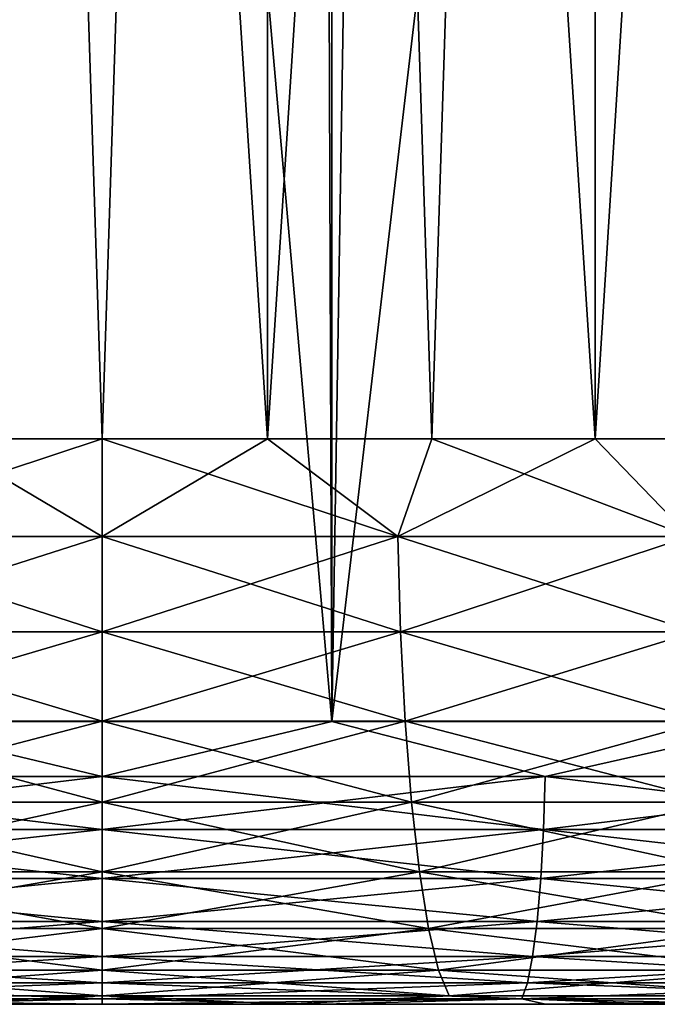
# Model space of a CAD drawing. Extents: x -265 to 265, y 0 to 427.
# Tile 170 of 256: x 249.71 to 251.96, y 0 to 3.48. Entities that reach past the tile are written whole.
import ezdxf

# ---------------------------------------------------------------- set-up
doc = ezdxf.new("R2010")
doc.units = 0
doc.header["$LTSCALE"] = 65.185185
for name, color, linetype in [('69', 7, 'CONTINUOUS'), ('71', 7, 'CONTINUOUS'), ('72', 7, 'CONTINUOUS'), ('73', 7, 'CONTINUOUS'), ('74', 7, 'CONTINUOUS'), ('96', 7, 'CONTINUOUS'), ('97', 7, 'CONTINUOUS'), ('98', 7, 'CONTINUOUS'), ('99', 7, 'CONTINUOUS')]:
    doc.layers.add(name, color=color, linetype=linetype)

msp = doc.modelspace()

# ---------------------------------------------------------------- linework, layer by layer
at = {"layer": '69', "color": 7, "linetype": 'CONTINUOUS'}
for points in [[(250, 0, 14), (249.215, 0, 13.978), (249.343, 0, 11.2809), (250, 0, 14)], [(249.215, 0, -13.978), (250, 0, -14), (249.343, 0, -11.2809), (249.215, 0, -13.978)], [(250.657, 0, 11.2809), (250, 0, 14), (249.343, 0, 11.2809), (250.657, 0, 11.2809)], [(249.343, 0, -11.2809), (250, 0, -14), (250.657, 0, -11.2809), (249.343, 0, -11.2809)], [(250.785, 0, 13.978), (250, 0, 14), (250.657, 0, 11.2809), (250.785, 0, 13.978)], [(250, 0, -14), (250.785, 0, -13.978), (250.657, 0, -11.2809), (250, 0, -14)], [(251.9622, 0, 11.1283), (250.785, 0, 13.978), (250.657, 0, 11.2809), (251.9622, 0, 11.1283)], [(250.785, 0, -13.978), (251.5675, 0, -13.912), (250.657, 0, -11.2809), (250.785, 0, -13.978)], [(250.657, 0, -11.2809), (251.5675, 0, -13.912), (251.9622, 0, -11.1283), (250.657, 0, -11.2809)], [(251.5675, 0, 13.912), (250.785, 0, 13.978), (251.9622, 0, 11.1283), (251.5675, 0, 13.912)], [(252.3451, 0, 13.8022), (251.5675, 0, 13.912), (251.9622, 0, 11.1283), (252.3451, 0, 13.8022)], [(251.5675, 0, -13.912), (252.3451, 0, -13.8022), (251.9622, 0, -11.1283), (251.5675, 0, -13.912)], [(253.2409, 0, 10.8253), (252.3451, 0, 13.8022), (251.9622, 0, 11.1283), (253.2409, 0, 10.8253)]]:
    msp.add_3dface(points, dxfattribs=at)
at = {"layer": '71', "color": 7, "linetype": 'CONTINUOUS'}
for points in [[(249.1879, 1, 14.978), (250.8121, 1, 14.978), (249.1879, 419, 14.978), (249.1879, 1, 14.978)], [(249.1879, 419, 14.978), (250.8121, 1, 14.978), (250.8121, 419, 14.978), (249.1879, 419, 14.978)], [(250.8121, 1, 14.978), (252.4267, 1, 14.8024), (250.8121, 419, 14.978), (250.8121, 1, 14.978)], [(250.8121, 419, 14.978), (252.4267, 1, 14.8024), (252.4267, 419, 14.8024), (250.8121, 419, 14.978)]]:
    msp.add_3dface(points, dxfattribs=at)
at = {"layer": '72', "color": 7, "linetype": 'CONTINUOUS'}
for points in [[(252.8765, 10.684, -14.7216), (252.4267, 1, -14.8024), (251.9204, 10.441, -14.8766), (252.8765, 10.684, -14.7216)], [(252.4267, 1, -14.8024), (250.8121, 1, -14.978), (251.9204, 10.441, -14.8766), (252.4267, 1, -14.8024)], [(251.9204, 10.441, -14.8766), (250.8121, 1, -14.978), (250.9615, 10.2975, -14.9692), (251.9204, 10.441, -14.8766)], [(250, 10.25, -15), (249.1879, 1, -14.978), (249.0385, 10.2975, -14.9692), (250, 10.25, -15)], [(250.8121, 1, -14.978), (250, 10.25, -15), (250.9615, 10.2975, -14.9692), (250.8121, 1, -14.978)], [(250.8121, 1, -14.978), (249.1879, 1, -14.978), (250, 10.25, -15), (250.8121, 1, -14.978)]]:
    msp.add_3dface(points, dxfattribs=at)
at = {"layer": '73', "color": 7, "linetype": 'CONTINUOUS'}
for points in [[(249.1879, 1, 14.978), (248.4341, 0.8061, 14.8989), (250, 0.8061, 14.981), (249.1879, 1, 14.978)], [(250.8121, 1, 14.978), (249.1879, 1, 14.978), (250, 0.8061, 14.981), (250.8121, 1, 14.978)], [(250.8121, 1, 14.978), (250, 0.8061, 14.981), (251.5659, 0.8061, 14.8989), (250.8121, 1, 14.978)], [(252.4267, 1, 14.8024), (250.8121, 1, 14.978), (251.5659, 0.8061, 14.8989), (252.4267, 1, 14.8024)], [(252.4267, 1, 14.8024), (251.5659, 0.8061, 14.8989), (253.1147, 0.8061, 14.6536), (252.4267, 1, 14.8024)], [(248.44, 0.6182, 14.8425), (250, 0.6182, 14.9243), (248.4341, 0.8061, 14.8989), (248.44, 0.6182, 14.8425)], [(248.4341, 0.8061, 14.8989), (250, 0.6182, 14.9243), (250, 0.8061, 14.981), (248.4341, 0.8061, 14.8989)], [(250, 0.6182, 14.9243), (251.56, 0.6182, 14.8425), (250, 0.8061, 14.981), (250, 0.6182, 14.9243)], [(250, 0.8061, 14.981), (251.56, 0.6182, 14.8425), (251.5659, 0.8061, 14.8989), (250, 0.8061, 14.981)], [(251.56, 0.6182, 14.8425), (253.1029, 0.6182, 14.5981), (251.5659, 0.8061, 14.8989), (251.56, 0.6182, 14.8425)], [(251.5659, 0.8061, 14.8989), (253.1029, 0.6182, 14.5981), (253.1147, 0.8061, 14.6536), (251.5659, 0.8061, 14.8989)], [(248.4496, 0.4451, 14.7507), (250, 0.4451, 14.8319), (248.44, 0.6182, 14.8425), (248.4496, 0.4451, 14.7507)], [(248.44, 0.6182, 14.8425), (250, 0.4451, 14.8319), (250, 0.6182, 14.9243), (248.44, 0.6182, 14.8425)], [(250, 0.4451, 14.8319), (251.5504, 0.4451, 14.7507), (250, 0.6182, 14.9243), (250, 0.4451, 14.8319)], [(250, 0.6182, 14.9243), (251.5504, 0.4451, 14.7507), (251.56, 0.6182, 14.8425), (250, 0.6182, 14.9243)], [(251.5504, 0.4451, 14.7507), (253.0837, 0.4451, 14.5078), (251.56, 0.6182, 14.8425), (251.5504, 0.4451, 14.7507)], [(251.56, 0.6182, 14.8425), (253.0837, 0.4451, 14.5078), (253.1029, 0.6182, 14.5981), (251.56, 0.6182, 14.8425)], [(248.4626, 0.2933, 14.627), (250, 0.2933, 14.7075), (248.4496, 0.4451, 14.7507), (248.4626, 0.2933, 14.627)], [(248.4496, 0.4451, 14.7507), (250, 0.2933, 14.7075), (250, 0.4451, 14.8319), (248.4496, 0.4451, 14.7507)], [(250, 0.2933, 14.7075), (251.5374, 0.2933, 14.627), (250, 0.4451, 14.8319), (250, 0.2933, 14.7075)], [(250, 0.4451, 14.8319), (251.5374, 0.2933, 14.627), (251.5504, 0.4451, 14.7507), (250, 0.4451, 14.8319)], [(251.5374, 0.2933, 14.627), (253.0579, 0.2933, 14.3861), (251.5504, 0.4451, 14.7507), (251.5374, 0.2933, 14.627)], [(251.5504, 0.4451, 14.7507), (253.0579, 0.2933, 14.3861), (253.0837, 0.4451, 14.5078), (251.5504, 0.4451, 14.7507)], [(248.4785, 0.1687, 14.4762), (250, 0.1687, 14.5559), (248.4626, 0.2933, 14.627), (248.4785, 0.1687, 14.4762)], [(248.4626, 0.2933, 14.627), (250, 0.1687, 14.5559), (250, 0.2933, 14.7075), (248.4626, 0.2933, 14.627)], [(250, 0.1687, 14.5559), (251.5215, 0.1687, 14.4762), (250, 0.2933, 14.7075), (250, 0.1687, 14.5559)], [(250, 0.2933, 14.7075), (251.5215, 0.1687, 14.4762), (251.5374, 0.2933, 14.627), (250, 0.2933, 14.7075)], [(251.5215, 0.1687, 14.4762), (253.0263, 0.1687, 14.2378), (251.5374, 0.2933, 14.627), (251.5215, 0.1687, 14.4762)], [(251.5374, 0.2933, 14.627), (253.0263, 0.1687, 14.2378), (253.0579, 0.2933, 14.3861), (251.5374, 0.2933, 14.627)], [(248.4966, 0.0762, 14.3041), (250, 0.0762, 14.3829), (248.4785, 0.1687, 14.4762), (248.4966, 0.0762, 14.3041)], [(248.4785, 0.1687, 14.4762), (250, 0.0762, 14.3829), (250, 0.1687, 14.5559), (248.4785, 0.1687, 14.4762)], [(250, 0.0762, 14.3829), (251.5034, 0.0762, 14.3041), (250, 0.1687, 14.5559), (250, 0.0762, 14.3829)], [(250, 0.1687, 14.5559), (251.5034, 0.0762, 14.3041), (251.5215, 0.1687, 14.4762), (250, 0.1687, 14.5559)], [(251.5034, 0.0762, 14.3041), (252.9904, 0.0762, 14.0686), (251.5215, 0.1687, 14.4762), (251.5034, 0.0762, 14.3041)], [(251.5215, 0.1687, 14.4762), (252.9904, 0.0762, 14.0686), (253.0263, 0.1687, 14.2378), (251.5215, 0.1687, 14.4762)], [(248.5162, 0.0192, 14.1173), (250, 0.0192, 14.1951), (248.4966, 0.0762, 14.3041), (248.5162, 0.0192, 14.1173)], [(248.4966, 0.0762, 14.3041), (250, 0.0192, 14.1951), (250, 0.0762, 14.3829), (248.4966, 0.0762, 14.3041)], [(250, 0.0192, 14.1951), (251.4838, 0.0192, 14.1173), (250, 0.0762, 14.3829), (250, 0.0192, 14.1951)], [(250, 0.0762, 14.3829), (251.4838, 0.0192, 14.1173), (251.5034, 0.0762, 14.3041), (250, 0.0762, 14.3829)], [(251.4838, 0.0192, 14.1173), (252.9513, 0.0192, 13.8849), (251.5034, 0.0762, 14.3041), (251.4838, 0.0192, 14.1173)], [(251.5034, 0.0762, 14.3041), (252.9513, 0.0192, 13.8849), (252.9904, 0.0762, 14.0686), (251.5034, 0.0762, 14.3041)], [(249.215, 0, 13.978), (250, 0, 14), (248.5162, 0.0192, 14.1173), (249.215, 0, 13.978)], [(248.5162, 0.0192, 14.1173), (250, 0, 14), (250, 0.0192, 14.1951), (248.5162, 0.0192, 14.1173)], [(250, 0, 14), (250.785, 0, 13.978), (250, 0.0192, 14.1951), (250, 0, 14)], [(250, 0.0192, 14.1951), (250.785, 0, 13.978), (251.4838, 0.0192, 14.1173), (250, 0.0192, 14.1951)], [(250.785, 0, 13.978), (251.5675, 0, 13.912), (251.4838, 0.0192, 14.1173), (250.785, 0, 13.978)], [(251.5675, 0, 13.912), (252.3451, 0, 13.8022), (251.4838, 0.0192, 14.1173), (251.5675, 0, 13.912)], [(251.4838, 0.0192, 14.1173), (252.3451, 0, 13.8022), (252.9513, 0.0192, 13.8849), (251.4838, 0.0192, 14.1173)]]:
    msp.add_3dface(points, dxfattribs=at)
at = {"layer": '74', "color": 7, "linetype": 'CONTINUOUS'}
for points in [[(249.1879, 1, -14.978), (250, 0.8061, -14.981), (248.4341, 0.8061, -14.8989), (249.1879, 1, -14.978)], [(249.1879, 1, -14.978), (250.8121, 1, -14.978), (250, 0.8061, -14.981), (249.1879, 1, -14.978)], [(250.8121, 1, -14.978), (251.5659, 0.8061, -14.8989), (250, 0.8061, -14.981), (250.8121, 1, -14.978)], [(250.8121, 1, -14.978), (252.4267, 1, -14.8024), (251.5659, 0.8061, -14.8989), (250.8121, 1, -14.978)], [(252.4267, 1, -14.8024), (253.1147, 0.8061, -14.6536), (251.5659, 0.8061, -14.8989), (252.4267, 1, -14.8024)], [(250, 0.8061, -14.981), (248.44, 0.6182, -14.8425), (248.4341, 0.8061, -14.8989), (250, 0.8061, -14.981)], [(250, 0.6182, -14.9243), (248.44, 0.6182, -14.8425), (250, 0.8061, -14.981), (250, 0.6182, -14.9243)], [(251.56, 0.6182, -14.8425), (250, 0.6182, -14.9243), (251.5659, 0.8061, -14.8989), (251.56, 0.6182, -14.8425)], [(251.5659, 0.8061, -14.8989), (250, 0.6182, -14.9243), (250, 0.8061, -14.981), (251.5659, 0.8061, -14.8989)], [(253.1029, 0.6182, -14.5981), (251.56, 0.6182, -14.8425), (253.1147, 0.8061, -14.6536), (253.1029, 0.6182, -14.5981)], [(253.1147, 0.8061, -14.6536), (251.56, 0.6182, -14.8425), (251.5659, 0.8061, -14.8989), (253.1147, 0.8061, -14.6536)], [(250, 0.6182, -14.9243), (248.4496, 0.4451, -14.7507), (248.44, 0.6182, -14.8425), (250, 0.6182, -14.9243)], [(250, 0.4451, -14.8319), (248.4496, 0.4451, -14.7507), (250, 0.6182, -14.9243), (250, 0.4451, -14.8319)], [(251.5504, 0.4451, -14.7507), (250, 0.4451, -14.8319), (251.56, 0.6182, -14.8425), (251.5504, 0.4451, -14.7507)], [(251.56, 0.6182, -14.8425), (250, 0.4451, -14.8319), (250, 0.6182, -14.9243), (251.56, 0.6182, -14.8425)], [(253.0837, 0.4451, -14.5078), (251.5504, 0.4451, -14.7507), (253.1029, 0.6182, -14.5981), (253.0837, 0.4451, -14.5078)], [(253.1029, 0.6182, -14.5981), (251.5504, 0.4451, -14.7507), (251.56, 0.6182, -14.8425), (253.1029, 0.6182, -14.5981)], [(250, 0.4451, -14.8319), (248.4626, 0.2933, -14.627), (248.4496, 0.4451, -14.7507), (250, 0.4451, -14.8319)], [(250, 0.2933, -14.7075), (248.4626, 0.2933, -14.627), (250, 0.4451, -14.8319), (250, 0.2933, -14.7075)], [(251.5374, 0.2933, -14.627), (250, 0.2933, -14.7075), (251.5504, 0.4451, -14.7507), (251.5374, 0.2933, -14.627)], [(251.5504, 0.4451, -14.7507), (250, 0.2933, -14.7075), (250, 0.4451, -14.8319), (251.5504, 0.4451, -14.7507)], [(253.0579, 0.2933, -14.3861), (251.5374, 0.2933, -14.627), (253.0837, 0.4451, -14.5078), (253.0579, 0.2933, -14.3861)], [(253.0837, 0.4451, -14.5078), (251.5374, 0.2933, -14.627), (251.5504, 0.4451, -14.7507), (253.0837, 0.4451, -14.5078)], [(250, 0.2933, -14.7075), (248.4785, 0.1687, -14.4762), (248.4626, 0.2933, -14.627), (250, 0.2933, -14.7075)], [(250, 0.1687, -14.5559), (248.4785, 0.1687, -14.4762), (250, 0.2933, -14.7075), (250, 0.1687, -14.5559)], [(251.5215, 0.1687, -14.4762), (250, 0.1687, -14.5559), (251.5374, 0.2933, -14.627), (251.5215, 0.1687, -14.4762)], [(251.5374, 0.2933, -14.627), (250, 0.1687, -14.5559), (250, 0.2933, -14.7075), (251.5374, 0.2933, -14.627)], [(253.0263, 0.1687, -14.2378), (251.5215, 0.1687, -14.4762), (253.0579, 0.2933, -14.3861), (253.0263, 0.1687, -14.2378)], [(253.0579, 0.2933, -14.3861), (251.5215, 0.1687, -14.4762), (251.5374, 0.2933, -14.627), (253.0579, 0.2933, -14.3861)], [(250, 0.1687, -14.5559), (248.4966, 0.0762, -14.3041), (248.4785, 0.1687, -14.4762), (250, 0.1687, -14.5559)], [(250, 0.0762, -14.3829), (248.4966, 0.0762, -14.3041), (250, 0.1687, -14.5559), (250, 0.0762, -14.3829)], [(251.5034, 0.0762, -14.3041), (250, 0.0762, -14.3829), (251.5215, 0.1687, -14.4762), (251.5034, 0.0762, -14.3041)], [(251.5215, 0.1687, -14.4762), (250, 0.0762, -14.3829), (250, 0.1687, -14.5559), (251.5215, 0.1687, -14.4762)], [(252.9904, 0.0762, -14.0686), (251.5034, 0.0762, -14.3041), (253.0263, 0.1687, -14.2378), (252.9904, 0.0762, -14.0686)], [(253.0263, 0.1687, -14.2378), (251.5034, 0.0762, -14.3041), (251.5215, 0.1687, -14.4762), (253.0263, 0.1687, -14.2378)], [(250, 0.0762, -14.3829), (248.5162, 0.0192, -14.1173), (248.4966, 0.0762, -14.3041), (250, 0.0762, -14.3829)], [(250, 0.0192, -14.1951), (248.5162, 0.0192, -14.1173), (250, 0.0762, -14.3829), (250, 0.0192, -14.1951)], [(251.4838, 0.0192, -14.1173), (250, 0.0192, -14.1951), (251.5034, 0.0762, -14.3041), (251.4838, 0.0192, -14.1173)], [(251.5034, 0.0762, -14.3041), (250, 0.0192, -14.1951), (250, 0.0762, -14.3829), (251.5034, 0.0762, -14.3041)], [(252.9513, 0.0192, -13.8849), (251.4838, 0.0192, -14.1173), (252.9904, 0.0762, -14.0686), (252.9513, 0.0192, -13.8849)], [(252.9904, 0.0762, -14.0686), (251.4838, 0.0192, -14.1173), (251.5034, 0.0762, -14.3041), (252.9904, 0.0762, -14.0686)], [(250, 0.0192, -14.1951), (249.215, 0, -13.978), (248.5162, 0.0192, -14.1173), (250, 0.0192, -14.1951)], [(250, 0, -14), (249.215, 0, -13.978), (250, 0.0192, -14.1951), (250, 0, -14)], [(250.785, 0, -13.978), (250, 0, -14), (251.4838, 0.0192, -14.1173), (250.785, 0, -13.978)], [(251.4838, 0.0192, -14.1173), (250, 0, -14), (250, 0.0192, -14.1951), (251.4838, 0.0192, -14.1173)], [(251.5675, 0, -13.912), (250.785, 0, -13.978), (251.4838, 0.0192, -14.1173), (251.5675, 0, -13.912)], [(252.9513, 0.0192, -13.8849), (251.5675, 0, -13.912), (251.4838, 0.0192, -14.1173), (252.9513, 0.0192, -13.8849)], [(252.3451, 0, -13.8022), (251.5675, 0, -13.912), (252.9513, 0.0192, -13.8849), (252.3451, 0, -13.8022)]]:
    msp.add_3dface(points, dxfattribs=at)
at = {"layer": '96', "color": 7, "linetype": 'CONTINUOUS'}
for points in [[(249.416, 20, 9.2816), (250.584, 20, 9.2816), (249.416, 2, 9.2816), (249.416, 20, 9.2816)], [(249.416, 2, 9.2816), (250.584, 20, 9.2816), (250, 2, 9.3), (249.416, 2, 9.2816)], [(250, 2, 9.3), (250.584, 20, 9.2816), (250.584, 2, 9.2816), (250, 2, 9.3)], [(250.584, 20, 9.2816), (251.7426, 20, 9.1353), (250.584, 2, 9.2816), (250.584, 20, 9.2816)], [(250.584, 2, 9.2816), (251.7426, 20, 9.1353), (251.1656, 2, 9.2267), (250.584, 2, 9.2816)], [(251.1656, 2, 9.2267), (251.7426, 20, 9.1353), (251.7426, 2, 9.1353), (251.1656, 2, 9.2267)], [(251.7426, 20, 9.1353), (252.8739, 20, 8.8448), (251.7426, 2, 9.1353), (251.7426, 20, 9.1353)], [(251.7426, 2, 9.1353), (252.8739, 20, 8.8448), (252.3128, 2, 9.0078), (251.7426, 2, 9.1353)]]:
    msp.add_3dface(points, dxfattribs=at)
at = {"layer": '97', "color": 7, "linetype": 'CONTINUOUS'}
for points in [[(250.584, 20, -9.2816), (249.416, 20, -9.2816), (250.584, 2, -9.2816), (250.584, 20, -9.2816)], [(250.584, 2, -9.2816), (249.416, 20, -9.2816), (250, 2, -9.3), (250.584, 2, -9.2816)], [(250, 2, -9.3), (249.416, 20, -9.2816), (249.416, 2, -9.2816), (250, 2, -9.3)], [(251.7426, 20, -9.1353), (250.584, 20, -9.2816), (251.7426, 2, -9.1353), (251.7426, 20, -9.1353)], [(251.7426, 2, -9.1353), (250.584, 20, -9.2816), (251.1656, 2, -9.2267), (251.7426, 2, -9.1353)], [(251.1656, 2, -9.2267), (250.584, 20, -9.2816), (250.584, 2, -9.2816), (251.1656, 2, -9.2267)], [(252.8739, 20, -8.8448), (251.7426, 20, -9.1353), (252.8739, 2, -8.8448), (252.8739, 20, -8.8448)], [(252.8739, 2, -8.8448), (251.7426, 20, -9.1353), (252.3128, 2, -9.0078), (252.8739, 2, -8.8448)], [(252.3128, 2, -9.0078), (251.7426, 20, -9.1353), (251.7426, 2, -9.1353), (252.3128, 2, -9.0078)]]:
    msp.add_3dface(points, dxfattribs=at)
at = {"layer": '98', "color": 7, "linetype": 'CONTINUOUS'}
for points in [[(249.416, 2, -9.2816), (248.9554, 1.6551, -9.2713), (250, 1.6551, -9.33), (249.416, 2, -9.2816)], [(250, 2, -9.3), (249.416, 2, -9.2816), (250, 1.6551, -9.33), (250, 2, -9.3)], [(250.584, 2, -9.2816), (250, 2, -9.3), (251.0446, 1.6551, -9.2713), (250.584, 2, -9.2816)], [(250, 2, -9.3), (250, 1.6551, -9.33), (251.0446, 1.6551, -9.2713), (250, 2, -9.3)], [(251.1656, 2, -9.2267), (250.584, 2, -9.2816), (251.0446, 1.6551, -9.2713), (251.1656, 2, -9.2267)], [(251.1656, 2, -9.2267), (251.0446, 1.6551, -9.2713), (252.0761, 1.6551, -9.096), (251.1656, 2, -9.2267)], [(251.7426, 2, -9.1353), (251.1656, 2, -9.2267), (252.0761, 1.6551, -9.096), (251.7426, 2, -9.1353)], [(252.3128, 2, -9.0078), (251.7426, 2, -9.1353), (252.0761, 1.6551, -9.096), (252.3128, 2, -9.0078)], [(248.9453, 1.3179, -9.3607), (250, 1.3179, -9.4199), (248.9554, 1.6551, -9.2713), (248.9453, 1.3179, -9.3607)], [(248.9554, 1.6551, -9.2713), (250, 1.3179, -9.4199), (250, 1.6551, -9.33), (248.9554, 1.6551, -9.2713)], [(250, 1.3179, -9.4199), (251.0547, 1.3179, -9.3607), (250, 1.6551, -9.33), (250, 1.3179, -9.4199)], [(250, 1.6551, -9.33), (251.0547, 1.3179, -9.3607), (251.0446, 1.6551, -9.2713), (250, 1.6551, -9.33)], [(251.0547, 1.3179, -9.3607), (252.0961, 1.3179, -9.1837), (251.0446, 1.6551, -9.2713), (251.0547, 1.3179, -9.3607)], [(251.0446, 1.6551, -9.2713), (252.0961, 1.3179, -9.1837), (252.0761, 1.6551, -9.096), (251.0446, 1.6551, -9.2713)], [(248.9288, 1.0015, -9.5069), (250, 1.0015, -9.5671), (248.9453, 1.3179, -9.3607), (248.9288, 1.0015, -9.5069)], [(248.9453, 1.3179, -9.3607), (250, 1.0015, -9.5671), (250, 1.3179, -9.4199), (248.9453, 1.3179, -9.3607)], [(250, 1.0015, -9.5671), (251.0712, 1.0015, -9.5069), (250, 1.3179, -9.4199), (250, 1.0015, -9.5671)], [(250, 1.3179, -9.4199), (251.0712, 1.0015, -9.5069), (251.0547, 1.3179, -9.3607), (250, 1.3179, -9.4199)], [(251.0712, 1.0015, -9.5069), (252.1289, 1.0015, -9.3272), (251.0547, 1.3179, -9.3607), (251.0712, 1.0015, -9.5069)], [(251.0547, 1.3179, -9.3607), (252.1289, 1.0015, -9.3272), (252.0961, 1.3179, -9.1837), (251.0547, 1.3179, -9.3607)], [(248.9064, 0.7155, -9.7056), (250, 0.7155, -9.767), (248.9288, 1.0015, -9.5069), (248.9064, 0.7155, -9.7056)], [(248.9288, 1.0015, -9.5069), (250, 0.7155, -9.767), (250, 1.0015, -9.5671), (248.9288, 1.0015, -9.5069)], [(250, 0.7155, -9.767), (251.0936, 0.7155, -9.7056), (250, 1.0015, -9.5671), (250, 0.7155, -9.767)], [(250, 1.0015, -9.5671), (251.0936, 0.7155, -9.7056), (251.0712, 1.0015, -9.5069), (250, 1.0015, -9.5671)], [(251.0936, 0.7155, -9.7056), (252.1734, 0.7155, -9.5221), (251.0712, 1.0015, -9.5069), (251.0936, 0.7155, -9.7056)], [(251.0712, 1.0015, -9.5069), (252.1734, 0.7155, -9.5221), (252.1289, 1.0015, -9.3272), (251.0712, 1.0015, -9.5069)], [(248.8788, 0.4686, -9.9507), (250, 0.4686, -10.0136), (248.9064, 0.7155, -9.7056), (248.8788, 0.4686, -9.9507)], [(248.9064, 0.7155, -9.7056), (250, 0.4686, -10.0136), (250, 0.7155, -9.767), (248.9064, 0.7155, -9.7056)], [(250, 0.4686, -10.0136), (251.1212, 0.4686, -9.9507), (250, 0.7155, -9.767), (250, 0.4686, -10.0136)], [(250, 0.7155, -9.767), (251.1212, 0.4686, -9.9507), (251.0936, 0.7155, -9.7056), (250, 0.7155, -9.767)], [(251.1212, 0.4686, -9.9507), (252.2282, 0.4686, -9.7626), (251.0936, 0.7155, -9.7056), (251.1212, 0.4686, -9.9507)], [(251.0936, 0.7155, -9.7056), (252.2282, 0.4686, -9.7626), (252.1734, 0.7155, -9.5221), (251.0936, 0.7155, -9.7056)], [(248.8468, 0.2683, -10.2346), (250, 0.2683, -10.2994), (248.8788, 0.4686, -9.9507), (248.8468, 0.2683, -10.2346)], [(248.8788, 0.4686, -9.9507), (250, 0.2683, -10.2994), (250, 0.4686, -10.0136), (248.8788, 0.4686, -9.9507)], [(250, 0.2683, -10.2994), (251.1532, 0.2683, -10.2346), (250, 0.4686, -10.0136), (250, 0.2683, -10.2994)], [(250, 0.4686, -10.0136), (251.1532, 0.2683, -10.2346), (251.1212, 0.4686, -9.9507), (250, 0.4686, -10.0136)], [(251.1532, 0.2683, -10.2346), (252.2918, 0.2683, -10.0412), (251.1212, 0.4686, -9.9507), (251.1532, 0.2683, -10.2346)], [(251.1212, 0.4686, -9.9507), (252.2918, 0.2683, -10.0412), (252.2282, 0.4686, -9.7626), (251.1212, 0.4686, -9.9507)], [(248.8114, 0.1207, -10.5489), (250, 0.1207, -10.6156), (248.8468, 0.2683, -10.2346), (248.8114, 0.1207, -10.5489)], [(248.8468, 0.2683, -10.2346), (250, 0.1207, -10.6156), (250, 0.2683, -10.2994), (248.8468, 0.2683, -10.2346)], [(250, 0.1207, -10.6156), (251.1886, 0.1207, -10.5489), (250, 0.2683, -10.2994), (250, 0.1207, -10.6156)], [(250, 0.2683, -10.2994), (251.1886, 0.1207, -10.5489), (251.1532, 0.2683, -10.2346), (250, 0.2683, -10.2994)], [(251.1886, 0.1207, -10.5489), (252.3622, 0.1207, -10.3495), (251.1532, 0.2683, -10.2346), (251.1886, 0.1207, -10.5489)], [(251.1532, 0.2683, -10.2346), (252.3622, 0.1207, -10.3495), (252.2918, 0.2683, -10.0412), (251.1532, 0.2683, -10.2346)], [(248.7737, 0.0304, -10.8838), (250, 0.0304, -10.9527), (248.8114, 0.1207, -10.5489), (248.7737, 0.0304, -10.8838)], [(248.8114, 0.1207, -10.5489), (250, 0.0304, -10.9527), (250, 0.1207, -10.6156), (248.8114, 0.1207, -10.5489)], [(250, 0.0304, -10.9527), (251.2263, 0.0304, -10.8838), (250, 0.1207, -10.6156), (250, 0.0304, -10.9527)], [(250, 0.1207, -10.6156), (251.2263, 0.0304, -10.8838), (251.1886, 0.1207, -10.5489), (250, 0.1207, -10.6156)], [(251.2263, 0.0304, -10.8838), (252.4372, 0.0304, -10.6781), (251.1886, 0.1207, -10.5489), (251.2263, 0.0304, -10.8838)], [(251.1886, 0.1207, -10.5489), (252.4372, 0.0304, -10.6781), (252.3622, 0.1207, -10.3495), (251.1886, 0.1207, -10.5489)], [(248.7737, 0.0304, -10.8838), (249.343, 0, -11.2809), (250, 0.0304, -10.9527), (248.7737, 0.0304, -10.8838)], [(249.343, 0, -11.2809), (250.657, 0, -11.2809), (250, 0.0304, -10.9527), (249.343, 0, -11.2809)], [(250, 0.0304, -10.9527), (250.657, 0, -11.2809), (251.2263, 0.0304, -10.8838), (250, 0.0304, -10.9527)], [(250.657, 0, -11.2809), (251.9622, 0, -11.1283), (251.2263, 0.0304, -10.8838), (250.657, 0, -11.2809)], [(251.2263, 0.0304, -10.8838), (251.9622, 0, -11.1283), (252.4372, 0.0304, -10.6781), (251.2263, 0.0304, -10.8838)]]:
    msp.add_3dface(points, dxfattribs=at)
at = {"layer": '99', "color": 7, "linetype": 'CONTINUOUS'}
for points in [[(249.416, 2, 9.2816), (250, 2, 9.3), (248.9554, 1.6551, 9.2713), (249.416, 2, 9.2816)], [(250, 2, 9.3), (250, 1.6551, 9.33), (248.9554, 1.6551, 9.2713), (250, 2, 9.3)], [(250, 2, 9.3), (250.584, 2, 9.2816), (250, 1.6551, 9.33), (250, 2, 9.3)], [(250.584, 2, 9.2816), (251.0446, 1.6551, 9.2713), (250, 1.6551, 9.33), (250.584, 2, 9.2816)], [(250.584, 2, 9.2816), (251.1656, 2, 9.2267), (251.0446, 1.6551, 9.2713), (250.584, 2, 9.2816)], [(251.1656, 2, 9.2267), (251.7426, 2, 9.1353), (251.0446, 1.6551, 9.2713), (251.1656, 2, 9.2267)], [(251.7426, 2, 9.1353), (252.0761, 1.6551, 9.096), (251.0446, 1.6551, 9.2713), (251.7426, 2, 9.1353)], [(251.7426, 2, 9.1353), (252.3128, 2, 9.0078), (252.0761, 1.6551, 9.096), (251.7426, 2, 9.1353)], [(250, 1.3179, 9.4199), (248.9453, 1.3179, 9.3607), (250, 1.6551, 9.33), (250, 1.3179, 9.4199)], [(250, 1.6551, 9.33), (248.9453, 1.3179, 9.3607), (248.9554, 1.6551, 9.2713), (250, 1.6551, 9.33)], [(251.0547, 1.3179, 9.3607), (250, 1.3179, 9.4199), (251.0446, 1.6551, 9.2713), (251.0547, 1.3179, 9.3607)], [(251.0446, 1.6551, 9.2713), (250, 1.3179, 9.4199), (250, 1.6551, 9.33), (251.0446, 1.6551, 9.2713)], [(252.0761, 1.6551, 9.096), (251.0547, 1.3179, 9.3607), (251.0446, 1.6551, 9.2713), (252.0761, 1.6551, 9.096)], [(252.0961, 1.3179, 9.1837), (251.0547, 1.3179, 9.3607), (252.0761, 1.6551, 9.096), (252.0961, 1.3179, 9.1837)], [(250, 1.0015, 9.5671), (248.9288, 1.0015, 9.5069), (250, 1.3179, 9.4199), (250, 1.0015, 9.5671)], [(250, 1.3179, 9.4199), (248.9288, 1.0015, 9.5069), (248.9453, 1.3179, 9.3607), (250, 1.3179, 9.4199)], [(251.0712, 1.0015, 9.5069), (250, 1.0015, 9.5671), (251.0547, 1.3179, 9.3607), (251.0712, 1.0015, 9.5069)], [(251.0547, 1.3179, 9.3607), (250, 1.0015, 9.5671), (250, 1.3179, 9.4199), (251.0547, 1.3179, 9.3607)], [(252.0961, 1.3179, 9.1837), (251.0712, 1.0015, 9.5069), (251.0547, 1.3179, 9.3607), (252.0961, 1.3179, 9.1837)], [(252.1289, 1.0015, 9.3272), (251.0712, 1.0015, 9.5069), (252.0961, 1.3179, 9.1837), (252.1289, 1.0015, 9.3272)], [(250, 0.7155, 9.767), (248.9064, 0.7155, 9.7056), (250, 1.0015, 9.5671), (250, 0.7155, 9.767)], [(250, 1.0015, 9.5671), (248.9064, 0.7155, 9.7056), (248.9288, 1.0015, 9.5069), (250, 1.0015, 9.5671)], [(251.0936, 0.7155, 9.7056), (250, 0.7155, 9.767), (251.0712, 1.0015, 9.5069), (251.0936, 0.7155, 9.7056)], [(251.0712, 1.0015, 9.5069), (250, 0.7155, 9.767), (250, 1.0015, 9.5671), (251.0712, 1.0015, 9.5069)], [(252.1289, 1.0015, 9.3272), (251.0936, 0.7155, 9.7056), (251.0712, 1.0015, 9.5069), (252.1289, 1.0015, 9.3272)], [(252.1734, 0.7155, 9.5221), (251.0936, 0.7155, 9.7056), (252.1289, 1.0015, 9.3272), (252.1734, 0.7155, 9.5221)], [(250, 0.4686, 10.0136), (248.8788, 0.4686, 9.9507), (250, 0.7155, 9.767), (250, 0.4686, 10.0136)], [(250, 0.7155, 9.767), (248.8788, 0.4686, 9.9507), (248.9064, 0.7155, 9.7056), (250, 0.7155, 9.767)], [(251.1212, 0.4686, 9.9507), (250, 0.4686, 10.0136), (251.0936, 0.7155, 9.7056), (251.1212, 0.4686, 9.9507)], [(251.0936, 0.7155, 9.7056), (250, 0.4686, 10.0136), (250, 0.7155, 9.767), (251.0936, 0.7155, 9.7056)], [(252.1734, 0.7155, 9.5221), (251.1212, 0.4686, 9.9507), (251.0936, 0.7155, 9.7056), (252.1734, 0.7155, 9.5221)], [(252.2282, 0.4686, 9.7626), (251.1212, 0.4686, 9.9507), (252.1734, 0.7155, 9.5221), (252.2282, 0.4686, 9.7626)], [(250, 0.2683, 10.2994), (248.8468, 0.2683, 10.2346), (250, 0.4686, 10.0136), (250, 0.2683, 10.2994)], [(250, 0.4686, 10.0136), (248.8468, 0.2683, 10.2346), (248.8788, 0.4686, 9.9507), (250, 0.4686, 10.0136)], [(251.1532, 0.2683, 10.2346), (250, 0.2683, 10.2994), (251.1212, 0.4686, 9.9507), (251.1532, 0.2683, 10.2346)], [(251.1212, 0.4686, 9.9507), (250, 0.2683, 10.2994), (250, 0.4686, 10.0136), (251.1212, 0.4686, 9.9507)], [(252.2282, 0.4686, 9.7626), (251.1532, 0.2683, 10.2346), (251.1212, 0.4686, 9.9507), (252.2282, 0.4686, 9.7626)], [(252.2918, 0.2683, 10.0412), (251.1532, 0.2683, 10.2346), (252.2282, 0.4686, 9.7626), (252.2918, 0.2683, 10.0412)], [(250, 0.1207, 10.6156), (248.8114, 0.1207, 10.5489), (250, 0.2683, 10.2994), (250, 0.1207, 10.6156)], [(250, 0.2683, 10.2994), (248.8114, 0.1207, 10.5489), (248.8468, 0.2683, 10.2346), (250, 0.2683, 10.2994)], [(251.1886, 0.1207, 10.5489), (250, 0.1207, 10.6156), (251.1532, 0.2683, 10.2346), (251.1886, 0.1207, 10.5489)], [(251.1532, 0.2683, 10.2346), (250, 0.1207, 10.6156), (250, 0.2683, 10.2994), (251.1532, 0.2683, 10.2346)], [(252.2918, 0.2683, 10.0412), (251.1886, 0.1207, 10.5489), (251.1532, 0.2683, 10.2346), (252.2918, 0.2683, 10.0412)], [(252.3622, 0.1207, 10.3495), (251.1886, 0.1207, 10.5489), (252.2918, 0.2683, 10.0412), (252.3622, 0.1207, 10.3495)], [(250, 0.0304, 10.9527), (248.7737, 0.0304, 10.8838), (250, 0.1207, 10.6156), (250, 0.0304, 10.9527)], [(250, 0.1207, 10.6156), (248.7737, 0.0304, 10.8838), (248.8114, 0.1207, 10.5489), (250, 0.1207, 10.6156)], [(251.2263, 0.0304, 10.8838), (250, 0.0304, 10.9527), (251.1886, 0.1207, 10.5489), (251.2263, 0.0304, 10.8838)], [(251.1886, 0.1207, 10.5489), (250, 0.0304, 10.9527), (250, 0.1207, 10.6156), (251.1886, 0.1207, 10.5489)], [(252.3622, 0.1207, 10.3495), (251.2263, 0.0304, 10.8838), (251.1886, 0.1207, 10.5489), (252.3622, 0.1207, 10.3495)], [(252.4372, 0.0304, 10.6781), (251.2263, 0.0304, 10.8838), (252.3622, 0.1207, 10.3495), (252.4372, 0.0304, 10.6781)], [(250, 0.0304, 10.9527), (249.343, 0, 11.2809), (248.7737, 0.0304, 10.8838), (250, 0.0304, 10.9527)], [(250.657, 0, 11.2809), (249.343, 0, 11.2809), (250, 0.0304, 10.9527), (250.657, 0, 11.2809)], [(251.2263, 0.0304, 10.8838), (250.657, 0, 11.2809), (250, 0.0304, 10.9527), (251.2263, 0.0304, 10.8838)], [(251.9622, 0, 11.1283), (250.657, 0, 11.2809), (251.2263, 0.0304, 10.8838), (251.9622, 0, 11.1283)], [(252.4372, 0.0304, 10.6781), (251.9622, 0, 11.1283), (251.2263, 0.0304, 10.8838), (252.4372, 0.0304, 10.6781)], [(253.2409, 0, 10.8253), (251.9622, 0, 11.1283), (252.4372, 0.0304, 10.6781), (253.2409, 0, 10.8253)]]:
    msp.add_3dface(points, dxfattribs=at)

doc.saveas('drawing.dxf')
